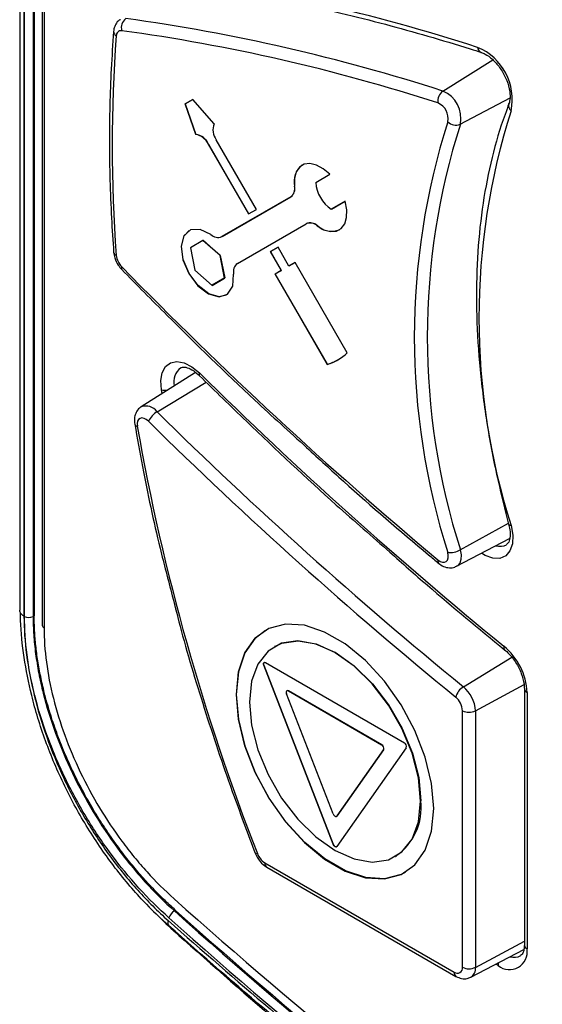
# Model space of a CAD drawing. Header units: millimetres. Extents: x 0 to 420, y 0 to 297.
# Tile 13 of 25: x 312 to 329, y 142 to 173. Entities that reach past the tile are written whole.
import ezdxf

# ---------------------------------------------------------------- set-up
doc = ezdxf.new("R2010")
doc.units = ezdxf.units.MM

msp = doc.modelspace()

# ---------------------------------------------------------------- linework, layer by layer
at = {"color": 7, "linetype": 'Continuous', "lineweight": 25}
for p, q in [((311.746, 262.725), (311.746, 154.5)), ((311.892, 262.521), (311.892, 154.296)), ((311.895, 154.294), (311.895, 262.52)), ((312.178, 262.52), (312.178, 154.294)), ((312.213, 262.54), (312.213, 154.315)), ((312.473, 262.234), (312.473, 154.009)), ((312.532, 262.152), (312.532, 153.927)), ((326.612, 172.448), (326.616, 172.446)), ((317.323, 170.936), (317.073, 170.792)), ((317.08, 170.796), (317.323, 170.936)), ((318.007, 170.146), (317.323, 170.936)), ((317.08, 170.796), (317.073, 170.792)), ((317.073, 170.792), (317.415, 169.805)), ((317.422, 169.809), (317.08, 170.796)), ((327.504, 170.793), (327.506, 170.798)), ((317.422, 169.809), (317.415, 169.805)), ((319.37, 167.39), (318.073, 169.637)), ((317.83, 169.497), (317.823, 169.493)), ((317.823, 169.493), (319.12, 167.246)), ((319.127, 167.25), (317.83, 169.497)), ((321.282, 168.264), (321.732, 168.524)), ((320.602, 168.14), (320.595, 168.136)), ((320.475, 167.797), (318.257, 166.517)), ((318.264, 166.521), (320.482, 167.801)), ((320.482, 167.801), (320.475, 167.797)), ((322.232, 167.658), (321.782, 167.398)), ((321.789, 167.402), (322.232, 167.658)), ((319.12, 167.246), (319.37, 167.39)), ((321.789, 167.402), (321.782, 167.398)), ((318.757, 165.651), (320.975, 166.931)), ((320.982, 166.935), (320.975, 166.931)), ((321.336, 166.87), (321.329, 166.866)), ((317.647, 166.395), (317.243, 166.162)), ((317.654, 166.399), (317.647, 166.395)), ((318.199, 165.906), (317.647, 166.395)), ((317.654, 166.399), (318.206, 165.91)), ((318.264, 166.521), (318.257, 166.517)), ((317.243, 166.162), (317.391, 165.439)), ((320.07, 166.178), (319.82, 166.034)), ((319.827, 166.038), (320.07, 166.178)), ((320.42, 165.572), (320.07, 166.178)), ((318.206, 165.91), (318.199, 165.906)), ((318.347, 165.183), (318.199, 165.906)), ((318.206, 165.91), (318.354, 165.187)), ((319.827, 166.038), (319.82, 166.034)), ((319.82, 166.034), (320.17, 165.427)), ((320.177, 165.431), (319.827, 166.038)), ((317.391, 165.439), (317.943, 164.949)), ((320.17, 165.427), (319.97, 165.312)), ((319.977, 165.316), (320.177, 165.431)), ((320.177, 165.431), (320.17, 165.427)), ((320.62, 165.687), (320.42, 165.572)), ((320.427, 165.576), (320.42, 165.572)), ((320.427, 165.576), (320.62, 165.687)), ((322.298, 162.781), (320.62, 165.687)), ((317.943, 164.949), (318.347, 165.183)), ((318.354, 165.187), (317.95, 164.954)), ((318.354, 165.187), (318.347, 165.183)), ((319.977, 165.316), (319.97, 165.312)), ((319.97, 165.312), (321.648, 162.405)), ((321.655, 162.409), (319.977, 165.316)), ((317.95, 164.954), (317.943, 164.949)), ((321.655, 162.409), (321.648, 162.405)), ((317.405, 162.148), (315.656, 161.036)), ((327.495, 157.27), (327.495, 157.267)), ((325.817, 155.907), (327.526, 156.799)), ((312.213, 154.315), (312.178, 154.294)), ((319.959, 153.327), (319.952, 153.323)), ((319.666, 152.808), (324.137, 150.227)), ((319.612, 152.725), (319.605, 152.721)), ((321.84, 146.96), (319.605, 152.721)), ((319.612, 152.725), (321.847, 146.964)), ((321.84, 147.939), (320.34, 151.806)), ((320.358, 151.903), (320.351, 151.898)), ((320.408, 151.898), (320.401, 151.894)), ((320.401, 151.894), (323.402, 150.161)), ((323.409, 150.165), (320.408, 151.898)), ((328, 151.971), (328, 143.714)), ((328.088, 151.848), (328.088, 143.592)), ((326.009, 143.004), (326.009, 151.26)), ((326.426, 151.256), (326.426, 143)), ((324.198, 150.069), (321.963, 146.889)), ((323.463, 150.003), (321.963, 147.869)), ((321.97, 147.873), (323.47, 150.008)), ((323.402, 150.161), (323.409, 150.165)), ((323.47, 150.008), (323.463, 150.003)), ((321.952, 147.858), (321.959, 147.862)), ((321.97, 147.873), (321.959, 147.862)), ((321.963, 147.869), (321.97, 147.873)), ((321.84, 146.96), (321.847, 146.964)), ((323.851, 146.568), (323.859, 146.572)), ((319.641, 146.363), (325.735, 142.846)), ((319.703, 146.226), (325.797, 142.708)), ((316.767, 144.834), (316.732, 144.814)), ((326.275, 142.68), (327.987, 143.574))]:
    msp.add_line(p, q, dxfattribs=at)
at = {"color": 8, "linetype": 'Continuous', "lineweight": 25}
for p, q in [((325.375, 171.203), (326.984, 172.209)), ((325.938, 170.136), (327.541, 170.981)), ((316.17, 160.882), (317.75, 161.833)), ((316.336, 161.468), (316.315, 161.589)), ((325.938, 156.438), (327.488, 157.296)), ((326.037, 152.031), (327.594, 152.978)), ((326.426, 151.256), (327.991, 152.099)), ((326.426, 143), (328, 143.847)), ((327.156, 143.054), (327.078, 143.099))]:
    msp.add_line(p, q, dxfattribs=at)
at = {"color": 7, "linetype": 'Continuous', "lineweight": 25, "flags": 128}
for points in [[(321.732, 168.524), (321.521, 168.702), (321.303, 168.82), (321.095, 168.87), (320.909, 168.847), (320.758, 168.755), (320.651, 168.598), (320.595, 168.387), (320.595, 168.136)], [(321.329, 166.866), (321.546, 166.741), (321.756, 166.683), (321.945, 166.698), (322.101, 166.782), (322.214, 166.932), (322.275, 167.138), (322.281, 167.385), (322.232, 167.658)], [(317.903, 166.582), (317.555, 166.751), (317.248, 166.737), (317.033, 166.544), (316.947, 166.204), (317.004, 165.773), (317.195, 165.326), (317.487, 164.937), (317.831, 164.673), (318.169, 164.577), (318.444, 164.666), (318.609, 164.926), (318.637, 165.312)], [(318.402, 164.637), (318.176, 164.581), (317.838, 164.677), (317.494, 164.941), (317.202, 165.33), (317.011, 165.777), (316.954, 166.208), (317.04, 166.548), (317.202, 166.716)], [(316.315, 161.589), (316.295, 161.885), (316.34, 162.139), (316.447, 162.334), (316.608, 162.456), (316.813, 162.497), (317.047, 162.453), (317.293, 162.328), (317.534, 162.131)], [(315.895, 160.573), (315.824, 160.632), (315.751, 160.668), (315.682, 160.681), (315.622, 160.669), (315.574, 160.633), (315.543, 160.576), (315.53, 160.501), (315.536, 160.414)], [(325.217, 156.114), (325.29, 156.065), (325.362, 156.039), (325.428, 156.037), (325.483, 156.061), (325.524, 156.108), (325.547, 156.176), (325.55, 156.258), (325.534, 156.35)], [(325.084, 148.109), (325.014, 148.913), (324.809, 149.762), (324.476, 150.619), (324.031, 151.447), (323.493, 152.209), (322.885, 152.872), (322.234, 153.408), (321.569, 153.792), (320.918, 154.008), (320.311, 154.046), (319.772, 153.905), (319.327, 153.591), (318.995, 153.118), (318.789, 152.506), (318.72, 151.782), (318.789, 150.978), (318.995, 150.129), (319.327, 149.272), (319.772, 148.444), (320.311, 147.682), (320.918, 147.019), (321.569, 146.483), (322.234, 146.099), (322.885, 145.883), (323.493, 145.845), (324.031, 145.986), (324.476, 146.3), (324.809, 146.773), (325.014, 147.385), (325.084, 148.109)], [(324.159, 146.052), (324.038, 145.99), (323.5, 145.849), (322.892, 145.887), (322.241, 146.103), (321.576, 146.487), (320.925, 147.023), (320.318, 147.686), (319.78, 148.448), (319.334, 149.276), (319.002, 150.133), (318.796, 150.982), (318.727, 151.786), (318.796, 152.51), (319.002, 153.122), (319.334, 153.595), (319.659, 153.847)], [(324.659, 148.353), (324.59, 149.102), (324.386, 149.893), (324.058, 150.686), (323.621, 151.443), (323.098, 152.124), (322.515, 152.696), (321.902, 153.13), (321.288, 153.404), (320.705, 153.505), (320.182, 153.428), (319.746, 153.176), (319.417, 152.762), (319.213, 152.206), (319.144, 151.537), (319.213, 150.789), (319.417, 149.998), (319.746, 149.205), (320.182, 148.448), (320.705, 147.767), (321.288, 147.195), (321.902, 146.761), (322.515, 146.487), (323.098, 146.386), (323.621, 146.463), (324.058, 146.715), (324.386, 147.129), (324.59, 147.685), (324.659, 148.353)], [(319.959, 153.327), (320.189, 153.432), (320.712, 153.509), (321.295, 153.408), (321.909, 153.134), (322.522, 152.7), (323.105, 152.128), (323.628, 151.447), (324.065, 150.69), (324.393, 149.897), (324.597, 149.106), (324.666, 148.358)], [(319.605, 152.721), (319.598, 152.744), (319.596, 152.767), (319.598, 152.787), (319.605, 152.802), (319.616, 152.813), (319.631, 152.817), (319.648, 152.815), (319.666, 152.808)], [(320.401, 151.894), (320.383, 151.901), (320.366, 151.903), (320.351, 151.898), (320.34, 151.888), (320.333, 151.872), (320.331, 151.853), (320.333, 151.83), (320.34, 151.806)], [(321.84, 147.939), (321.852, 147.916), (321.866, 147.895), (321.883, 147.877), (321.902, 147.863), (321.92, 147.856), (321.937, 147.854), (321.952, 147.858), (321.963, 147.869)], [(321.963, 146.889), (321.952, 146.879), (321.937, 146.874), (321.92, 146.876), (321.902, 146.883), (321.883, 146.897), (321.866, 146.915), (321.852, 146.936), (321.84, 146.96)], [(321.847, 146.964), (321.859, 146.94), (321.873, 146.919), (321.89, 146.901), (321.909, 146.888), (321.927, 146.88), (321.944, 146.878), (321.955, 146.881)], [(319.403, 146.659), (319.372, 146.658), (319.35, 146.662), (319.337, 146.67), (319.336, 146.673)], [(328, 143.714), (328, 143.713), (328, 143.709)]]:
    msp.add_lwpolyline(points, dxfattribs=at)
at = {"color": 8, "linetype": 'Continuous', "lineweight": 25, "flags": 128}
for points in [[(315.034, 165.546), (315.023, 165.513), (315.021, 165.485), (315.026, 165.465), (315.031, 165.458)], [(327.573, 157.223), (327.627, 156.911), (327.614, 156.631), (327.537, 156.403), (327.399, 156.243), (327.212, 156.162), (326.988, 156.167), (326.743, 156.256), (326.623, 156.328)], [(327.495, 157.267), (327.498, 157.26), (327.513, 157.243), (327.538, 157.231), (327.573, 157.223)], [(325.938, 156.438), (325.966, 156.275), (325.96, 156.129), (325.919, 156.01), (325.847, 155.926), (325.817, 155.907)], [(327.17, 143.147), (327.16, 143.103), (327.156, 143.054)]]:
    msp.add_lwpolyline(points, dxfattribs=at)
at = {"color": 7, "linetype": 'Continuous', "lineweight": 25}
for centre, radius, start, end in [((308.066, 115.598), 59.916, 72.08649, 82.17907), ((315.379, 173.248), 0.36, 126.9686, 196.5658), ((307.059, 114.538), 59.551, 72.08652, 82.17901), ((315.015, 172.989), 0.157, 83.3343, 184.0344), ((306.954, 114.321), 59.377, 72.08648, 82.17906), ((361.248, 169.446), 46.524, 175.6466, 184.3534), ((325.787, 170.93), 1.823, 348.4853, 67.1305), ((325.606, 170.883), 0.394, 125.7873, 189.3355), ((325.006, 170.326), 0.952, 348.4854, 67.1305), ((325.008, 170.324), 0.537, 348.4853, 67.1306), ((348.532, 163.895), 21.996, 162.3429, 197.6571), ((347.316, 163.283), 22.859, 162.3429, 197.6571), ((325.795, 170.47), 0.363, 224.1326, 293.137), ((318.525, 169.955), 0.553, 159.7009, 215.1107), ((347.455, 163.287), 22.58, 162.3429, 197.6571), ((317.322, 169.26), 0.552, 24.8868, 80.3048), ((317.329, 169.264), 0.552, 24.8868, 80.3048), ((321.236, 168.297), 0.653, 126.9019, 193.8886), ((320.27, 168.061), 0.334, 307.8073, 12.989), ((320.277, 168.065), 0.334, 307.8073, 12.989), ((322.403, 168.333), 1.122, 183.5438, 236.4563), ((321.101, 166.622), 0.334, 47.0112, 112.2046), ((321.108, 166.626), 0.334, 47.0112, 112.2046), ((321.788, 167.341), 0.652, 226.1136, 293.097), ((318.131, 166.826), 0.334, 227.0114, 292.2052), ((315.476, 165.981), 0.621, 186.1542, 224.5683), ((414.542, 262.775), 139.124, 224.33653, 230.05505), ((318.962, 165.387), 0.334, 127.8073, 192.9892), ((321.187, 163.955), 1.617, 286.5891, 313.4219), ((321.19, 163.968), 1.627, 286.6172, 299.949), ((416.474, 262.562), 140.98, 225.42859, 230.78596), ((316.539, 160.277), 0.709, 121.3397, 155.2423), ((415.696, 261.908), 141.816, 225.4286, 230.78595), ((386.121, 172.84), 71.671, 189.98408, 201.42545), ((415.701, 261.884), 142.215, 225.42861, 230.78594), ((325.588, 157.077), 0.729, 265.7988, 298.7346), ((312.037, 154.567), 0.307, 242.6089, 297.3913), ((326.028, 151.743), 2.063, 2.9241, 50.3689), ((319.681, 152.764), 0.0795, 140.4472, 209.587), ((320.379, 151.857), 0.0502, 54.321, 114.3804), ((326.343, 151.546), 0.573, 122.2118, 164.6544), ((325.35, 151.201), 1.077, 2.9241, 50.3688), ((325.402, 151.229), 0.608, 2.9241, 50.369), ((326.222, 151.672), 0.463, 242.6993, 296.146), ((324.073, 150.112), 0.132, 341.2222, 61.1891), ((323.338, 150.046), 0.132, 341.2228, 61.1885), ((323.346, 150.05), 0.132, 341.2228, 61.1885), ((322.761, 148.144), 1.917, 304.9158, 6.3964), ((319.962, 146.865), 0.596, 200.2277, 237.3616), ((426.105, 267.309), 163.932, 228.14326, 239.65689), ((426.681, 267.521), 164.722, 228.14318, 239.6569), ((316.945, 144.458), 0.415, 120.954, 160.6526), ((426.619, 267.451), 164.948, 228.1432, 239.65688), ((426.646, 267.501), 164.721, 228.14318, 239.6569), ((327.52, 143.5), 0.575, 230.7969, 9.2137), ((325.842, 142.977), 0.169, 230.7975, 9.2132), ((326.222, 143.416), 0.463, 242.6993, 296.146)]:
    msp.add_arc(centre, radius, start, end, dxfattribs=at)
at = {"color": 8, "linetype": 'Continuous', "lineweight": 25}
for centre, radius, start, end in [((314.936, 173.123), 0.164, 179.5007, 241.9628), ((326.689, 172.626), 0.194, 184.8482, 246.7199), ((327.714, 170.733), 0.219, 164.0804, 229.7248), ((314.902, 166.04), 0.132, 190.6133, 251.0783), ((317.277, 161.845), 0.571, 127.215, 193.3427), ((317.606, 162.087), 0.0838, 148.0793, 214.2304), ((316.445, 162.055), 0.484, 254.4937, 277.1083), ((315.814, 160.628), 0.438, 35.5418, 111.1075), ((315.553, 160.518), 0.106, 197.9105, 260.6788), ((327.217, 156.98), 0.432, 252.2227, 299.2085), ((325.315, 156.077), 0.105, 159.0067, 221.8608), ((312.573, 154.019), 0.101, 185.6928, 245.626), ((327.445, 153.296), 0.108, 160.3484, 222.9986), ((328.151, 151.986), 0.152, 186.665, 245.485), ((319.784, 146.346), 0.144, 172.869, 235.8192), ((328.152, 143.731), 0.153, 188.5409, 245.3192), ((327.678, 143.73), 0.41, 250.9162, 300.4101), ((326.103, 142.957), 0.326, 301.5152, 7.5102), ((325.878, 142.828), 0.144, 172.8634, 235.8469)]:
    msp.add_arc(centre, radius, start, end, dxfattribs=at)
at = {"color": 7, "linetype": 'Continuous', "lineweight": 25}
for points, knots in [([(316.392, 174.782), (316.879, 174.713), (318.293, 174.512), (320.666, 174.06), (323.469, 173.388), (325.461, 172.813), (326.497, 172.484), (326.616, 172.446)], [0, 0, 0, 0, 0.146136, 0.42421, 0.702261, 0.965599, 1, 1, 1, 1]), ([(314.99, 173.498), (314.978, 173.493), (314.914, 173.464), (314.836, 173.357), (314.784, 173.23), (314.775, 173.15), (314.772, 173.124)], [0, 0, 0, 0, 0.084641, 0.463903, 0.830362, 1, 1, 1, 1]), ([(314.772, 173.124), (314.743, 172.721), (314.661, 171.552), (314.618, 169.558), (314.668, 167.577), (314.747, 166.383), (314.772, 166.015)], [0, 0, 0, 0, 0.177256, 0.513916, 0.8506, 1, 1, 1, 1]), ([(326.616, 172.446), (326.656, 172.431), (326.763, 172.39), (326.976, 172.236), (327.213, 171.968), (327.409, 171.63), (327.528, 171.277), (327.554, 170.973), (327.521, 170.853), (327.506, 170.798)], [0, 0, 0, 0, 0.086003, 0.233395, 0.387758, 0.547915, 0.709432, 0.866807, 1, 1, 1, 1]), ([(327.506, 170.798), (327.42, 170.568), (327.174, 169.903), (326.857, 168.719), (326.597, 167.222), (326.46, 165.636), (326.445, 163.973), (326.554, 162.245), (326.787, 160.466), (327.103, 158.801), (327.378, 157.727), (327.495, 157.267)], [0, 0, 0, 0, 0.063791, 0.184428, 0.305192, 0.426065, 0.546986, 0.667913, 0.788823, 0.909706, 1, 1, 1, 1]), ([(314.772, 166.015), (314.781, 165.955), (314.802, 165.812), (314.897, 165.614), (314.992, 165.504), (315.031, 165.458)], [0, 0, 0, 0, 0.302178, 0.713425, 1, 1, 1, 1]), ([(315.031, 165.458), (315.52, 164.964), (316.937, 163.531), (318.92, 161.605), (320.431, 160.235), (320.989, 159.73)], [0, 0, 0, 0, 0.249387, 0.723212, 1, 1, 1, 1]), ([(316.936, 162.292), (316.95, 162.302), (316.986, 162.328), (317.125, 162.316), (317.336, 162.218), (317.474, 162.095), (317.536, 162.039)], [0, 0, 0, 0, 0.187565, 0.492422, 0.770438, 1, 1, 1, 1]), ([(317.536, 162.039), (318.039, 161.55), (319.497, 160.13), (321.538, 158.221), (323.092, 156.865), (323.668, 156.363)], [0, 0, 0, 0, 0.2489658, 0.7219936, 1, 1, 1, 1]), ([(315.661, 161.034), (315.654, 161.031), (315.593, 161.006), (315.515, 160.903), (315.447, 160.745), (315.436, 160.6), (315.449, 160.512), (315.452, 160.486)], [0, 0, 0, 0, 0.038064, 0.31653, 0.582072, 0.877895, 1, 1, 1, 1]), ([(315.452, 160.486), (315.534, 160.03), (315.77, 158.707), (316.159, 156.866), (316.526, 155.472), (316.66, 154.962)], [0, 0, 0, 0, 0.2504425, 0.7262315, 1, 1, 1, 1]), ([(320.989, 159.73), (321.384, 159.366), (322.681, 158.172), (324.104, 156.955), (325.129, 156.097), (325.237, 156.007)], [0, 0, 0, 0, 0.2820315, 0.9245141, 1, 1, 1, 1]), ([(327.495, 157.267), (327.509, 157.206), (327.548, 157.038), (327.544, 156.805), (327.483, 156.645), (327.442, 156.618), (327.424, 156.606)], [0, 0, 0, 0, 0.171411, 0.466586, 0.754835, 1, 1, 1, 1]), ([(323.668, 156.363), (324.07, 156.006), (325.294, 154.92), (326.534, 153.904), (327.366, 153.222)], [0, 0, 0, 0, 0.328857, 1, 1, 1, 1]), ([(325.237, 156.007), (325.288, 155.969), (325.395, 155.892), (325.576, 155.85), (325.729, 155.859), (325.796, 155.902), (325.814, 155.914)], [0, 0, 0, 0, 0.296412, 0.61541, 0.897835, 1, 1, 1, 1]), ([(316.66, 154.962), (316.755, 154.587), (317.072, 153.329), (317.733, 151.17), (318.536, 148.779), (319.105, 147.281), (319.336, 146.673)], [0, 0, 0, 0, 0.136645, 0.458431, 0.780195, 1, 1, 1, 1]), ([(311.892, 154.296), (311.863, 154.316), (311.806, 154.355), (311.755, 154.426), (311.75, 154.476), (311.747, 154.5)], [0, 0, 0, 0, 0.341412, 0.682819, 1, 1, 1, 1]), ([(316.547, 144.341), (316.547, 144.341), (316.289, 144.569), (315.693, 145.145), (314.801, 146.186), (313.924, 147.457), (313.164, 148.84), (312.552, 150.285), (312.126, 151.685), (311.87, 152.988), (311.779, 153.87), (311.771, 154.333), (311.77, 154.417)], [0, 0, 0, 0, 0.0000048, 0.0945083, 0.2220929, 0.3532709, 0.4820863, 0.6146749, 0.7472834, 0.8597602, 0.9746872, 1, 1, 1, 1]), ([(311.892, 154.296), (311.892, 153.492), (311.999, 152.647), (312.322, 151.317), (312.456, 150.868), (312.775, 149.97), (312.96, 149.524), (313.37, 148.652), (313.597, 148.223), (313.972, 147.591), (314.103, 147.381), (314.372, 146.975), (314.51, 146.777), (314.936, 146.196), (315.235, 145.828), (315.864, 145.132), (316.194, 144.805), (316.53, 144.506)], [0, 0, 0, 0, 0.25, 0.25, 0.375, 0.375, 0.5, 0.5, 0.625, 0.625, 0.6875, 0.6875, 0.75, 0.75, 0.875, 0.875, 1, 1, 1, 1]), ([(316.554, 144.596), (315.886, 145.188), (315.266, 145.87), (314.405, 147.03), (314.136, 147.431), (313.639, 148.256), (313.409, 148.68), (313.094, 149.334), (312.995, 149.555), (312.809, 149.995), (312.722, 150.215), (312.48, 150.874), (312.344, 151.314), (312.121, 152.193), (312.036, 152.632), (311.924, 153.481), (311.895, 153.895), (311.895, 154.294)], [0, 0, 0, 0, 0.25, 0.25, 0.375, 0.375, 0.5, 0.5, 0.5625, 0.5625, 0.625, 0.625, 0.75, 0.75, 0.875, 0.875, 1, 1, 1, 1]), ([(312.178, 154.294), (312.178, 154.198), (312.18, 154.099), (312.187, 153.901), (312.202, 153.603), (312.233, 153.298), (312.287, 152.886), (312.321, 152.678), (312.402, 152.255), (312.45, 152.04), (312.612, 151.396), (312.745, 150.966), (313.059, 150.107), (313.241, 149.675), (313.854, 148.396), (314.34, 147.588), (315.181, 146.452), (315.476, 146.092), (316.087, 145.419), (316.406, 145.103), (316.732, 144.814)], [0, 0, 0, 0, 0.03125, 0.03125, 0.0625, 0.125, 0.125, 0.1875, 0.1875, 0.25, 0.25, 0.375, 0.375, 0.5, 0.5, 0.75, 0.75, 0.875, 0.875, 1, 1, 1, 1]), ([(316.767, 144.834), (316.702, 144.893), (316.572, 145.009), (316.38, 145.192), (316.191, 145.379), (316.004, 145.572), (315.821, 145.769), (315.64, 145.972), (315.462, 146.181), (315.287, 146.394), (315.114, 146.613), (314.721, 147.134), (314.14, 147.998), (313.576, 149.044), (313.189, 149.902), (312.933, 150.551), (312.714, 151.2), (312.545, 151.802), (312.418, 152.357), (312.327, 152.862), (312.261, 153.357), (312.221, 153.844), (312.216, 154.157), (312.213, 154.315)], [0, 0, 0, 0, 0.0252, 0.050281, 0.075269, 0.100191, 0.125073, 0.149943, 0.174828, 0.199754, 0.224749, 0.249839, 0.374517, 0.499406, 0.562208, 0.625031, 0.687304, 0.74958, 0.799813, 0.849754, 0.89962, 0.94963, 1, 1, 1, 1]), ([(312.532, 153.927), (312.532, 153.568), (312.557, 153.199), (312.657, 152.443), (312.731, 152.056), (312.93, 151.262), (313.054, 150.864), (313.343, 150.073), (313.509, 149.679), (313.886, 148.893), (314.094, 148.508), (314.541, 147.766), (314.781, 147.406), (315.167, 146.886), (315.3, 146.715), (315.57, 146.386), (315.708, 146.227), (316.128, 145.765), (316.418, 145.477), (316.718, 145.21)], [0, 0, 0, 0, 0.125, 0.125, 0.25, 0.25, 0.375, 0.375, 0.5, 0.5, 0.625, 0.625, 0.75, 0.75, 0.8125, 0.8125, 0.875, 0.875, 1, 1, 1, 1]), ([(327.366, 153.222), (327.413, 153.181), (327.541, 153.067), (327.74, 152.808), (327.914, 152.462), (327.992, 152.166), (327.998, 152.019), (328, 151.971)], [0, 0, 0, 0, 0.136508, 0.377675, 0.627758, 0.877304, 1, 1, 1, 1]), ([(319.336, 146.673), (319.361, 146.617), (319.423, 146.482), (319.555, 146.325), (319.663, 146.253), (319.703, 146.226)], [0, 0, 0, 0, 0.307292, 0.745994, 1, 1, 1, 1]), ([(315.756, 145.106), (315.958, 144.901), (316.363, 144.488), (316.814, 144.081), (317.041, 143.876)], [0, 0, 0, 0, 0.496867, 1, 1, 1, 1]), ([(316.53, 144.506), (318.71, 142.571), (320.905, 140.712), (325.326, 137.144), (327.553, 135.434), (332.028, 132.172), (334.274, 130.621), (338.778, 127.682), (341.033, 126.296), (343.291, 124.992)], [0, 0, 0, 0, 0.25, 0.25, 0.5, 0.5, 0.75, 0.75, 1, 1, 1, 1]), ([(343.364, 124.786), (341.102, 126.092), (338.842, 127.481), (334.327, 130.428), (332.075, 131.983), (327.591, 135.252), (325.358, 136.966), (320.929, 140.541), (318.729, 142.404), (316.547, 144.341)], [0, 0, 0, 0, 0.25, 0.25, 0.5, 0.5, 0.75, 0.75, 1, 1, 1, 1]), ([(317.031, 143.885), (318.178, 142.874), (320.307, 140.999), (323.303, 138.516), (325.889, 136.449), (328.287, 134.601), (330.65, 132.841), (333.082, 131.091), (335.444, 129.45), (337.521, 128.055), (339.415, 126.816), (341.341, 125.59), (343.687, 124.14), (345.395, 123.139), (346.319, 122.598)], [0, 0, 0, 0, 0.1247275, 0.2313165, 0.3197998, 0.3973987, 0.4802409, 0.5628774, 0.6454315, 0.7191912, 0.7689467, 0.8322769, 0.90926, 1, 1, 1, 1]), ([(328, 143.714), (327.998, 143.666), (327.991, 143.538), (327.937, 143.415), (327.898, 143.391), (327.881, 143.38)], [0, 0, 0, 0, 0.24675, 0.659656, 1, 1, 1, 1]), ([(325.797, 142.708), (325.857, 142.681), (325.972, 142.628), (326.144, 142.623), (326.234, 142.668), (326.27, 142.686)], [0, 0, 0, 0, 0.397094, 0.760515, 1, 1, 1, 1])]:
    msp.add_open_spline(points, degree=3, knots=knots, dxfattribs=at)
msp.add_open_spline([(316.53, 144.506), (316.51, 144.432), (316.516, 144.373), (316.547, 144.341)], degree=3, dxfattribs=at)

doc.saveas('drawing.dxf')
